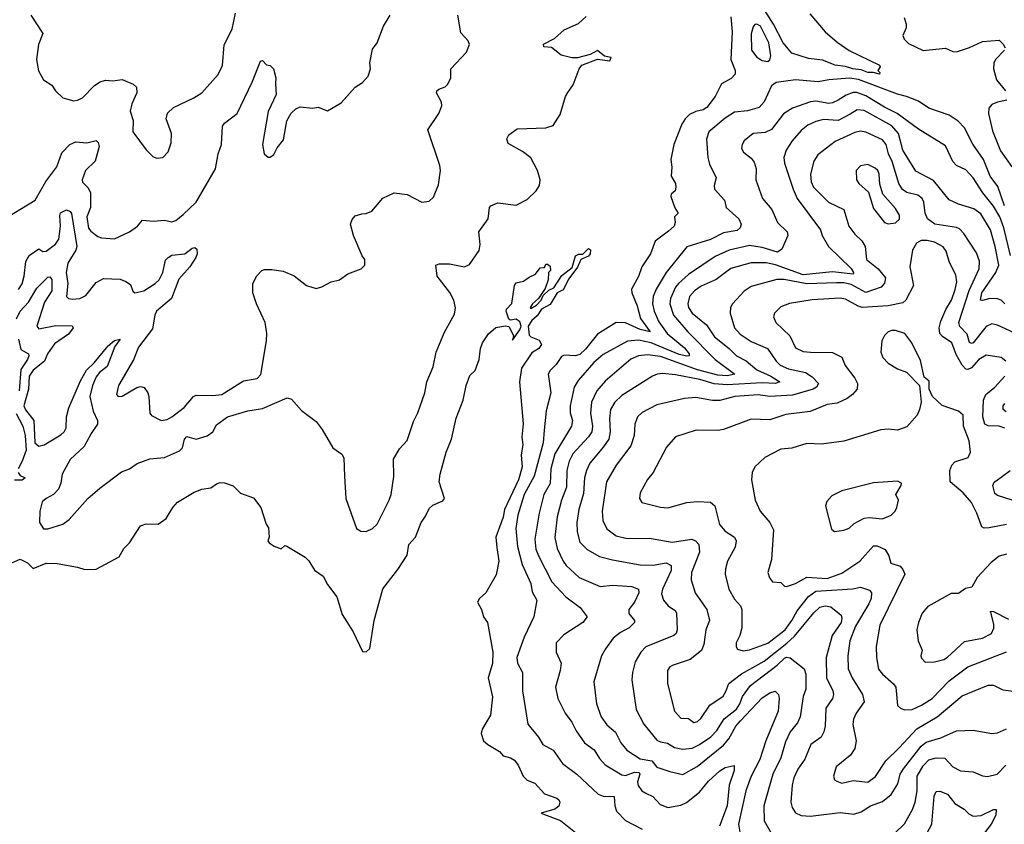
# Model space of a CAD drawing. Extents: x 1493970 to 1595317, y 729910 to 844791.
# Tile 72 of 256: x 1560462 to 1565783, y 770085 to 774430. Entities that reach past the tile are written whole.
import ezdxf

# ---------------------------------------------------------------- set-up
doc = ezdxf.new("R2010")
doc.units = 0

msp = doc.modelspace()

# ---------------------------------------------------------------- linework, layer by layer
at = {"layer": '0CON10XD'}
for points in [[(1560355, 773340), (1560545, 773456), (1560603.5, 773556.5), (1560662.1, 773635), (1560690, 773710), (1560733.4, 773756.6), (1560765, 773769.6), (1560825, 773764.6), (1560875, 773776.7), (1560886.2, 773766.2), (1560891.8, 773745), (1560870, 773665), (1560817.1, 773615), (1560799.1, 773565), (1560802, 773552), (1560831.8, 773521.8), (1560844.7, 773494.7), (1560844, 773416), (1560824.8, 773364.8), (1560834.1, 773304.1), (1560846.9, 773286.9), (1560885, 773259.4), (1560905, 773251.9), (1560975, 773246.7), (1561056, 773284), (1561098, 773315), (1561125, 773346.7), (1561185, 773342.5), (1561245, 773348), (1561285, 773338.8), (1561305, 773346.2), (1561345, 773376.9), (1561415.4, 773445), (1561520, 773625), (1561533.8, 773705), (1561552.5, 773755), (1561557.9, 773855), (1561569.4, 773870.6), (1561636.8, 773923.2), (1561718.5, 774091.5), (1561763.4, 774206.6), (1561775, 774210), (1561795, 774186.2), (1561815, 774182), (1561832.9, 774165), (1561845.4, 774115.4), (1561844.5, 774085.5), (1561848.9, 774025), (1561805, 773933.3), (1561774, 773755), (1561782.5, 773705), (1561805, 773687.5), (1561815, 773687.5), (1561835, 773702.5), (1561852.7, 773737.3), (1561888.3, 773781.7), (1561906.1, 773883.9), (1561928.8, 773925), (1561955, 773948.8), (1561978.3, 773958.3), (1562045, 773952.5), (1562075, 773956.7), (1562125, 773936.7), (1562199.3, 773980.7), (1562275, 774066), (1562315, 774091.2), (1562345.7, 774124.3), (1562358, 774165), (1562354.1, 774195.9), (1562369.2, 774270.8), (1562393.3, 774305), (1562427.8, 774395), (1562463.8, 774455)], [(1560444.4, 772815), (1560464.9, 772855.1), (1560509, 772905), (1560555, 772980.6), (1560615, 773038.6), (1560625, 773042), (1560635, 773027.5), (1560635.7, 772965), (1560595.6, 772905), (1560554.7, 772774.7), (1560565, 772760.9), (1560658.3, 772778.3), (1560745, 772776.7), (1560751.4, 772765), (1560725, 772732.1), (1560650.6, 772679.4), (1560612.2, 772625), (1560595.5, 772585), (1560535, 772537.5), (1560513, 772505), (1560510, 772435), (1560485.2, 772345), (1560492.7, 772322.7), (1560537.9, 772265), (1560544.7, 772145), (1560565, 772126), (1560595, 772134.4), (1560685, 772188.2), (1560703.1, 772205), (1560712.4, 772225), (1560715.2, 772285), (1560726.8, 772333.2), (1560789.9, 772480.1), (1560822.8, 772537.2), (1560865, 772576.2), (1560941.1, 772668.9), (1560975, 772698.1), (1561005.7, 772705), (1560975.9, 772665), (1560935, 772556.7), (1560893.4, 772525), (1560875, 772501.1), (1560855.9, 772455), (1560841.1, 772395), (1560860, 772315), (1560882.9, 772265), (1560882.5, 772245), (1560847.7, 772195), (1560811.1, 772125), (1560734.3, 772055), (1560690.8, 771975), (1560685, 771926.2), (1560671.5, 771895), (1560645, 771866.2), (1560605.6, 771845), (1560584.1, 771825.9), (1560570.9, 771775), (1560569.4, 771715), (1560590.8, 771680.8), (1560615, 771681.2), (1560694.7, 771705.3), (1560729.9, 771730.1), (1560829.6, 771845), (1560895, 771900.5), (1561012.4, 771987.6), (1561055, 772004.3), (1561097.6, 772032.4), (1561165, 772057.5), (1561245, 772065.5), (1561325, 772100.7), (1561342.4, 772117.6), (1561352.4, 772165), (1561365, 772179.6), (1561415, 772164.4), (1561475, 772182.7), (1561505, 772204.4), (1561525, 772242.5), (1561584.2, 772285), (1561695, 772316.7), (1561775, 772329.6), (1561907.7, 772387.7), (1561930, 772380), (1561985, 772320), (1562065, 772260), (1562097, 772217), (1562155, 772117.5), (1562203, 772083), (1562213, 772063), (1562217.8, 771965), (1562224.4, 771845), (1562281.5, 771681.5), (1562305, 771668.1), (1562335, 771666.7), (1562368.6, 771681.4), (1562394.6, 771705.4), (1562459.5, 771835), (1562469.1, 771865), (1562483.4, 771963.4), (1562482.7, 772057.3), (1562515, 772112.5), (1562555, 772156.7), (1562589.8, 772260.2), (1562613.8, 772306.2), (1562650.9, 772415), (1562662.5, 772475), (1562695.5, 772555), (1562712.7, 772635), (1562758.3, 772741.7), (1562810.9, 772839.1), (1562816.4, 772873.6), (1562808.8, 772915), (1562786.7, 772956.7), (1562718.8, 773045), (1562710, 773105), (1562728.3, 773111.7), (1562785, 773110.8), (1562865, 773096), (1562893, 773107), (1562945, 773182.5), (1562950.8, 773215), (1562944, 773285), (1562994, 773355), (1563001.2, 773415), (1563008.8, 773425), (1563045, 773440), (1563145, 773427.5), (1563205, 773458), (1563252.5, 773505), (1563270.8, 773535), (1563274.2, 773565), (1563260.9, 773615), (1563225, 773682.9), (1563178.8, 773718.8), (1563101.4, 773761.4), (1563094.2, 773785.8), (1563105, 773807.5), (1563149.5, 773840.5), (1563305, 773845.8), (1563345, 773858.8), (1563383, 773917), (1563412, 774015), (1563424.3, 774035.7), (1563452.7, 774077.3), (1563486, 774165), (1563500, 774185), (1563585, 774216.7), (1563651.7, 774208.3), (1563657.5, 774225), (1563623, 774233), (1563585, 774263.3), (1563545, 774241.2), (1563475.9, 774224.1), (1563445, 774224.4), (1563388.6, 774238.6), (1563335, 774280), (1563295, 774282.5), (1563293, 774297), (1563352.3, 774327.7), (1563405, 774374.2), (1563481.1, 774408.9), (1563523.9, 774446.1)], [(1560522, 774455), (1560588, 774355), (1560564.3, 774295), (1560552.2, 774215), (1560564, 774154), (1560590, 774105), (1560635.7, 774075.7), (1560656.2, 774045), (1560695, 774008), (1560755, 773992), (1560775, 773994.3), (1560802.1, 774007.9), (1560866.2, 774073.8), (1560896.2, 774093.8), (1560925, 774102.5), (1560965, 774100), (1561015, 774106.5), (1561075, 774081.4), (1561092.9, 774065), (1561094.5, 774035), (1561068.1, 773975), (1561058.9, 773935), (1561074.6, 773884.6), (1561074.4, 773824.4), (1561145, 773726.7), (1561180.9, 773690.9), (1561201.2, 773681.2), (1561235, 773685.8), (1561265, 773716.7), (1561280, 773765), (1561282.9, 773815), (1561253.6, 773893.6), (1561261.1, 773925), (1561293.6, 773956.4), (1561403, 774007), (1561446, 774035), (1561535, 774133.3), (1561557.7, 774182.3), (1561566.4, 774293.6), (1561610.9, 774379.1), (1561627.5, 774465)], [(1562310.5, 773380.5), (1562335, 773382.5), (1562365, 773396), (1562424.6, 773465.4), (1562485, 773494.4), (1562555, 773485.6), (1562635, 773444.3), (1562675, 773450), (1562698.9, 773471.1), (1562725, 773537.5), (1562735.7, 773615), (1562731.7, 773641.7), (1562666.7, 773835), (1562727, 773923), (1562744, 773965), (1562741.4, 773985), (1562714.2, 774035), (1562716, 774045), (1562726.7, 774055), (1562762.1, 774067.9), (1562775, 774081.2), (1562791.2, 774115), (1562792.5, 774165), (1562875.8, 774254.2), (1562892.5, 774295), (1562885.8, 774315), (1562845, 774358.8), (1562829.6, 774455)], [(1564305.2, 774445), (1564311.7, 774365), (1564304.6, 774215.4), (1564327.5, 774155), (1564327.5, 774135), (1564307.1, 774112.9), (1564255, 774082.7), (1564221, 774015), (1564174.5, 773955.5), (1564155, 773942.3), (1564115, 773933.3), (1564082.3, 773917.7), (1564058.8, 773895), (1564040.3, 773865), (1563996.2, 773755), (1563981.1, 773675), (1563986.7, 773633.3), (1563982.5, 773585), (1564005.5, 773545), (1564006.9, 773525), (1564003.8, 773505), (1563982.1, 773487.9), (1563981.1, 773475), (1564003.1, 773413.1), (1564020, 773385), (1564000, 773365), (1564003.8, 773335), (1563998, 773315), (1563968.3, 773288.3), (1563896, 773234), (1563870, 773165), (1563824.1, 773095), (1563805, 773042.9), (1563768.2, 772975), (1563769.7, 772955), (1563797.8, 772885), (1563815.9, 772815.9), (1563868.6, 772745), (1563815, 772756.2), (1563735, 772793.4), (1563685, 772795.3), (1563585, 772730.8), (1563519.4, 772650.6), (1563488.4, 772621.6), (1563465, 772615.2), (1563405, 772618.1), (1563389.2, 772610.8), (1563361.7, 772568.3), (1563328.1, 772535), (1563318.5, 772515), (1563332.7, 772415), (1563307.2, 772317.2), (1563296.1, 772213.9), (1563290, 772145), (1563242.7, 771965), (1563188.8, 771865), (1563154.2, 771755), (1563142.7, 771682.7), (1563152.7, 771585), (1563177, 771487), (1563224.6, 771385), (1563230.7, 771340.7), (1563256.7, 771295), (1563241.1, 771205), (1563188.8, 771095), (1563148.2, 770985), (1563152.5, 770955), (1563178.8, 770905), (1563178.5, 770805), (1563207.1, 770625), (1563265.7, 770555), (1563289.4, 770515), (1563344.5, 770485), (1563395, 770413.5), (1563472.9, 770355), (1563588, 770248), (1563615, 770235.9), (1563675, 770235.6), (1563677.5, 770185), (1563686.5, 770156.5), (1563735.6, 770105), (1563825, 770058.2)], [(1564731.1, 774461.1), (1564814.6, 774364.6), (1564878.7, 774308.7), (1564945, 774264), (1565107.5, 774185), (1565112.5, 774175), (1565100, 774155), (1565110, 774145), (1565107.5, 774135), (1565074.5, 774144.5), (1565045, 774144.8), (1565009.7, 774159.7), (1564964.2, 774165), (1564925, 774177.4), (1564868, 774185), (1564800.3, 774210.3), (1564725, 774220.2), (1564635, 774249.2), (1564588.1, 774305), (1564535, 774404.7), (1564488.6, 774478.6)], [(1565242.1, 774442.1), (1565253.1, 774405), (1565252.5, 774385), (1565234.4, 774345), (1565240.8, 774325), (1565265, 774301.4), (1565345, 774262.5), (1565465, 774275.8), (1565505, 774258), (1565525, 774256), (1565595, 774279.5), (1565665, 774312.5), (1565755, 774318.6), (1565777.2, 774297.2), (1565786.9, 774276.9)], [(1564505, 774204.2), (1564515, 774213.3), (1564520.4, 774235), (1564510.5, 774305), (1564465, 774394.4), (1564445, 774405.5), (1564435, 774403.1), (1564425, 774391.2), (1564415, 774352.5), (1564416, 774265), (1564445, 774227.3), (1564475, 774210), (1564505, 774204.2)], [(1565783.1, 774265), (1565735.5, 774215), (1565726.2, 774195), (1565724.4, 774165), (1565740.6, 774105), (1565788.1, 774045)], [(1565783.8, 773425), (1565748.4, 773528.4), (1565706.6, 773585), (1565670.2, 773675), (1565612.3, 773757.7), (1565567.7, 773845), (1565532.5, 773882.5), (1565485, 773913.4), (1565375, 773951.7), (1565318.9, 773988.9), (1565254.7, 774014.7), (1565205, 774027.9), (1564995, 774106.6), (1564946.5, 774113.5), (1564834.7, 774105.3), (1564775.9, 774094.1), (1564655, 774104.6), (1564548.9, 774091.1), (1564525, 774072.5), (1564485, 773985.7), (1564457.1, 773955), (1564395, 773938.2), (1564325, 773931.1), (1564275, 773898.5), (1564186, 773824), (1564172.7, 773785), (1564181.2, 773685), (1564189.5, 773649.5), (1564225.6, 773575), (1564215.6, 773535), (1564216.7, 773515), (1564271.1, 773455), (1564279.2, 773415), (1564348.9, 773355), (1564360.8, 773325), (1564356, 773305), (1564338.3, 773291.7), (1564265, 773278.3), (1564195, 773243.5), (1564067.3, 773202.7), (1563955.5, 773064.5), (1563900.5, 772975), (1563885.8, 772935), (1563881.6, 772895), (1563891.1, 772855), (1563915, 772798.2), (1563960.5, 772735), (1564055, 772657.8), (1564078.8, 772625), (1564079.4, 772615), (1564067.4, 772612.6), (1564025, 772621.4), (1563875, 772684.6), (1563805, 772698.5), (1563746, 772694), (1563615, 772622.5), (1563565, 772578.8), (1563479.5, 772480.5), (1563458.4, 772445), (1563435.9, 772345), (1563435.9, 772305.9), (1563448.5, 772265), (1563444.6, 772235), (1563354.5, 772085.5), (1563332.3, 772005), (1563329, 771925), (1563294.2, 771865), (1563268.9, 771765), (1563246.6, 771625), (1563250.8, 771570.8), (1563264.7, 771535), (1563337.9, 771395), (1563413.2, 771313.2), (1563490, 771255), (1563528, 771205), (1563505.7, 771175), (1563402.5, 771107.5), (1563361.4, 771065), (1563361.9, 771015), (1563387.5, 770955), (1563383.3, 770915), (1563357.5, 770825), (1563370.5, 770765), (1563409.5, 770685), (1563446.4, 770636.4), (1563469.5, 770589.5), (1563513.3, 770525), (1563566.2, 770486.2), (1563595, 770439.4), (1563625, 770405.6), (1563715, 770351.2), (1563735, 770348.3), (1563783.7, 770366.3), (1563810, 770365), (1563813, 770355), (1563800, 770315), (1563804.4, 770294.4), (1563824.7, 770264.7), (1563845, 770252.3), (1563882.9, 770235), (1563922.6, 770192.6), (1563964.7, 770174.7), (1564035, 770187.3), (1564065, 770202.7), (1564135, 770258.5), (1564185, 770317.9), (1564245, 770374.4), (1564275, 770392.2), (1564323, 770403), (1564322.1, 770375), (1564295.3, 770295.3), (1564285.7, 770185), (1564243.3, 770075)], [(1565816.5, 773156.5), (1565779.7, 773305), (1565758.1, 773365), (1565725, 773423.6), (1565665.7, 773495), (1565615, 773576.5), (1565575, 773618.1), (1565525, 773642.2), (1565503.6, 773663.6), (1565465, 773748.1), (1565318.7, 773838.7), (1565203.8, 773923.8), (1565135, 773957.4), (1565035, 774018.7), (1564985, 774036), (1564965, 774037.1), (1564927.8, 774022.2), (1564884.8, 773995.2), (1564855, 773980), (1564835, 773976.9), (1564765, 773989.3), (1564735, 773986.3), (1564637.2, 773952.8), (1564589.1, 773920.9), (1564523.8, 773836.2), (1564490.1, 773819.9), (1564425, 773814.7), (1564377.5, 773775), (1564365.5, 773755), (1564363.3, 773735), (1564373.3, 773715), (1564415, 773682.5), (1564431.2, 773661.2), (1564440.9, 773625), (1564440, 773565), (1564475.6, 773465), (1564527.1, 773405), (1564557.1, 773335), (1564608.5, 773285), (1564612.5, 773265), (1564579.9, 773190.1), (1564556.4, 773173.6), (1564475, 773199.4), (1564405, 773210), (1564295, 773185.7), (1564220.9, 773150.9), (1564076.2, 773053.8), (1564021.4, 773005), (1564005, 772984.5), (1563978.9, 772925), (1563976.1, 772895), (1563995.3, 772835), (1564072.2, 772745), (1564220, 772595), (1564326.7, 772515), (1564285, 772506.5), (1564235, 772510.9), (1564125, 772539.5), (1563925, 772610.2), (1563855, 772620.6), (1563805, 772614.7), (1563765, 772596.5), (1563625, 772477.5), (1563580.3, 772425), (1563552.5, 772365), (1563545.8, 772305), (1563557.3, 772235), (1563553.6, 772205), (1563535, 772176.9), (1563450.9, 772085), (1563430.5, 772045), (1563418.8, 771995), (1563417.3, 771905), (1563390.2, 771835), (1563367.3, 771745), (1563354.2, 771634.2), (1563366.6, 771575), (1563399.6, 771505), (1563415, 771482.9), (1563485, 771417.7), (1563599.6, 771369.6), (1563665, 771375.9), (1563769.1, 771369.1), (1563805.4, 771355.4), (1563807.3, 771335), (1563783.6, 771285), (1563753.3, 771245), (1563753.3, 771223.3), (1563783.5, 771185), (1563785, 771173.8), (1563754.7, 771145.3), (1563709.1, 771120.9), (1563669.8, 771090.2), (1563627.3, 771032.7), (1563606.3, 770993.7), (1563564.4, 770855), (1563578.9, 770735), (1563604.4, 770665), (1563635, 770622.2), (1563681.7, 770581.7), (1563710, 770525), (1563743.6, 770485), (1563815, 770439.2), (1563877.7, 770427.7), (1563905, 770393.1), (1563975, 770369.2), (1564045.4, 770354.6), (1564123.4, 770396.6), (1564265, 770511.6), (1564293.4, 770546.6), (1564332.2, 770615), (1564357.2, 770642.8), (1564475, 770768.5), (1564515, 770795.6), (1564545, 770803.1), (1564562.2, 770785), (1564565.5, 770765), (1564560.5, 770695), (1564493.3, 770535), (1564461.3, 770435), (1564414.5, 770344.5), (1564385, 770265.8), (1564347.1, 770085), (1564355, 770031.4)], [(1565796.7, 773995), (1565745, 773984.6), (1565715, 773971.5), (1565698.8, 773951.2), (1565696.7, 773923.3), (1565718.7, 773828.7), (1565762.2, 773722.2), (1565822.9, 773635)], [(1565786.2, 772895), (1565765.9, 772915.9), (1565745, 772922.7), (1565705, 772923.8), (1565665, 772912.5), (1565654.5, 772915), (1565661.6, 772955), (1565737, 773065), (1565753, 773105), (1565734, 773205), (1565707.7, 773295), (1565655, 773380.9), (1565618.5, 773408.5), (1565535, 773432.9), (1565485, 773456.5), (1565400.5, 773560.5), (1565305, 773611.4), (1565234.7, 773725), (1565211.3, 773815), (1565175, 773857.1), (1565025, 773940), (1564987.7, 773942.3), (1564949.6, 773920.4), (1564885, 773885.2), (1564805, 773890), (1564765, 773880), (1564720.3, 773859.7), (1564685, 773830.9), (1564636.9, 773775), (1564603.8, 773725), (1564591.5, 773685), (1564595.4, 773655), (1564640.8, 773515), (1564664, 773465), (1564788.5, 773295), (1564798.1, 773265), (1564831.9, 773205), (1564955, 773085.3), (1564968.4, 773065), (1564966, 773055), (1564855, 773068.2), (1564695, 773052.3), (1564546.5, 773106.5), (1564495, 773116.2), (1564415, 773116.2), (1564305, 773086.3), (1564225, 773026.1), (1564145, 772991.4), (1564107.7, 772965), (1564082.1, 772935), (1564072.1, 772895), (1564076.4, 772875), (1564095, 772845.3), (1564172.8, 772782.8), (1564216.5, 772716.5), (1564296.2, 772655), (1564335, 772615.4), (1564387.2, 772587.2), (1564445, 772539.2), (1564520.4, 772505), (1564569.2, 772475), (1564545, 772464.8), (1564475, 772468.8), (1564285, 772458.2), (1564215, 772463.8), (1564137.2, 772487.2), (1564005, 772511.7), (1563935, 772518.4), (1563906.7, 772515), (1563880.8, 772505), (1563715, 772401.2), (1563677.5, 772365), (1563655.3, 772325), (1563649.2, 772275), (1563653.3, 772205), (1563645.2, 772164.8), (1563617.5, 772122.5), (1563543.4, 772035), (1563524.1, 771995), (1563514.7, 771955), (1563508.6, 771871.4), (1563484.1, 771785), (1563472.9, 771715), (1563474.2, 771664.2), (1563489.2, 771609.2), (1563528.5, 771568.5), (1563595, 771531.3), (1563665, 771512.7), (1563815.8, 771485.8), (1563885, 771484.8), (1563955, 771497.5), (1563982.8, 771482.8), (1563982.6, 771455), (1563934.7, 771355), (1563930, 771330), (1563941.4, 771295), (1563965.6, 771265), (1564005, 771237.5), (1564011.8, 771225), (1564015.3, 771135), (1564009.6, 771115), (1563996.2, 771103.8), (1563845, 771043.8), (1563818.8, 771015), (1563787.9, 770962.1), (1563772.7, 770905), (1563770.4, 770865), (1563792.5, 770705), (1563835.3, 770625.3), (1563905, 770540), (1563925, 770530), (1563963.4, 770523.4), (1563999.7, 770499.7), (1564045, 770491.2), (1564095, 770496.7), (1564136.4, 770515), (1564197.5, 770557.5), (1564228.8, 770591.2), (1564268.6, 770655), (1564335, 770706.8), (1564352.9, 770735), (1564367, 770775), (1564411.2, 770835), (1564555.8, 770944.2), (1564595, 770982.4), (1564605, 770987.5), (1564625, 770984.1), (1564701.6, 770925), (1564710.8, 770895), (1564710.7, 770815), (1564695.4, 770775), (1564680, 770665), (1564665, 770633.5), (1564626.2, 770583.8), (1564600.3, 770529.7), (1564575.7, 770444.3), (1564531.8, 770355), (1564482.9, 770185), (1564485, 770103.8), (1564528.5, 770028.5)], [(1565835, 772738.4), (1565745, 772780.8), (1565715, 772787.9), (1565685, 772773.8), (1565615, 772685.3), (1565605, 772680.8), (1565595, 772687.1), (1565581.7, 772731.7), (1565542.1, 772772.1), (1565537.5, 772795), (1565592.2, 772967.8), (1565646.8, 773085), (1565647.8, 773125), (1565631.4, 773171.4), (1565563.6, 773275), (1565540.7, 773300.7), (1565525, 773307.7), (1565407.5, 773325), (1565367.7, 773355), (1565354.4, 773384.4), (1565346.9, 773445), (1565338.5, 773465), (1565315, 773481.6), (1565255, 773495.8), (1565233, 773513), (1565212.5, 773545), (1565176.1, 773663.9), (1565156, 773705), (1565143.5, 773755), (1565125, 773781.8), (1565035, 773822.7), (1565005, 773828), (1564975, 773820.3), (1564868.3, 773771.7), (1564775, 773699.4), (1564753.4, 773666.6), (1564734.5, 773595), (1564739.2, 773555), (1564751.5, 773525), (1564832.1, 773445), (1564915, 773404.4), (1564942.3, 773315), (1564975, 773271.2), (1565011.8, 773235), (1565030.5, 773205), (1565038.2, 773135), (1565101.8, 773085), (1565140, 773035), (1565135, 773006.9), (1565116.4, 772985), (1565035, 772956.5), (1564955, 772999.1), (1564915, 773008), (1564875, 773008.3), (1564715, 773004.2), (1564593.6, 773026.4), (1564554.1, 773025.9), (1564415, 772988.1), (1564376.4, 772963.6), (1564313.1, 772895), (1564302.2, 772875), (1564300.9, 772845), (1564324.6, 772765), (1564355, 772731.3), (1564415, 772691.9), (1564503.5, 772653.5), (1564549.2, 772585), (1564571.1, 772565), (1564615.7, 772545), (1564707.5, 772525), (1564745, 772501.9), (1564777.8, 772465), (1564766.9, 772445), (1564749.2, 772435), (1564637.7, 772402.3), (1564515, 772395.8), (1564453.2, 772403.2), (1564326.7, 772395), (1564245, 772372.7), (1564205, 772372.9), (1564115, 772389.2), (1564055, 772383.9), (1563905, 772349.6), (1563825, 772309.2), (1563800.4, 772285), (1563786.2, 772245), (1563781.8, 772185), (1563765, 772129.2), (1563684.6, 772025), (1563633.2, 771935), (1563609.2, 771775), (1563612.7, 771725), (1563635, 771680), (1563685, 771642.1), (1563745, 771628.7), (1563865, 771630.4), (1563988.5, 771608.5)], [(1565155, 773326.7), (1565195, 773333.1), (1565216.9, 773353.1), (1565216.9, 773375), (1565195, 773409.4), (1565126.9, 773486.9), (1565110.8, 773540.8), (1565107.1, 773595), (1565098.5, 773615), (1565085, 773628.5), (1565045, 773647.5), (1565005, 773640.8), (1564981.9, 773615), (1564984.5, 773564.5), (1564996, 773545), (1565048.5, 773498.5), (1565075, 773410.8), (1565135, 773334.4), (1565155, 773326.7)], [(1560455, 772971.9), (1560475, 773002.9), (1560487, 773045), (1560495.8, 773124.2), (1560514.2, 773155.8), (1560565, 773192), (1560587.5, 773177.5), (1560605, 773179.1), (1560655, 773218.1), (1560672.9, 773245), (1560682.3, 773315), (1560678.5, 773371.5), (1560683.1, 773386.9), (1560715, 773402.5), (1560735, 773394.2), (1560742.5, 773382.5), (1560771.7, 773205), (1560765.6, 773185), (1560723, 773115), (1560712.6, 773065), (1560721.6, 773005), (1560715.5, 772935.5), (1560725, 772924.4), (1560745, 772920), (1560786.7, 772925), (1560819.5, 772940.5), (1560875, 773010.5), (1560915, 773031.5), (1561005, 773028.1), (1561036.2, 773016.2), (1561060.3, 773000.3), (1561073.1, 772963.1), (1561084.2, 772954.2), (1561132.5, 772965), (1561195, 773004.7), (1561215.4, 773025), (1561235.6, 773064.4), (1561249.7, 773130.3), (1561263.6, 773146.4), (1561285, 773157.8), (1561355, 773166.2), (1561393.9, 773196.1), (1561409.2, 773199.2), (1561420, 773190), (1561421.9, 773165), (1561414.5, 773145), (1561381.3, 773095), (1561321.5, 773028.5), (1561282.2, 772925), (1561202.1, 772855), (1561192.9, 772835), (1561180.3, 772759.7), (1561105, 772660.6), (1561076.4, 772593.6), (1560995.4, 772455), (1560984.4, 772405), (1560994.5, 772394.5), (1561015, 772396.7), (1561095, 772444.4), (1561115, 772449.4), (1561134.4, 772444.4), (1561154.3, 772415), (1561160, 772395), (1561164.5, 772304.5), (1561175, 772292), (1561225.9, 772265.9), (1561259.3, 772270.7), (1561285, 772285.6), (1561351.4, 772335), (1561402, 772395), (1561415, 772402.5), (1561505, 772400.5), (1561555, 772406.5), (1561671.2, 772478.8), (1561745, 772492.5), (1561765, 772513.3), (1561795.4, 772695), (1561797.1, 772735), (1561789.1, 772795), (1561741.1, 772895), (1561721.4, 772955), (1561722.5, 773005), (1561742.7, 773047.3), (1561770, 773075), (1561785, 773080), (1561825, 773080.8), (1561885, 773072), (1561945, 773046.2), (1562012.5, 772995), (1562065, 772978.8), (1562095, 772986.7), (1562145, 773013.3), (1562190, 773025), (1562235, 773056.7), (1562307.5, 773085), (1562327.5, 773105), (1562326.7, 773135), (1562312.5, 773155), (1562265.7, 773265), (1562250, 773325), (1562258.8, 773351.2), (1562275, 773370), (1562310.5, 773380.5)], [(1565790.6, 772585), (1565766.2, 772606.2), (1565685, 772618.2), (1565645, 772595.3), (1565605, 772549.6), (1565585, 772541.1), (1565575, 772543.1), (1565555, 772564.3), (1565522.5, 772622.5), (1565499.6, 772685), (1565448.2, 772718.2), (1565435, 772734.4), (1565431.1, 772765), (1565439.1, 772800.9), (1565467.2, 772865), (1565497.3, 772915), (1565517.5, 772972.5), (1565525.3, 773015), (1565520.6, 773050.6), (1565483.8, 773123.8), (1565469.1, 773179.1), (1565452.7, 773202.7), (1565405, 773227.5), (1565365, 773237.1), (1565333.4, 773236.6), (1565307.4, 773222.6), (1565285.6, 773185), (1565272.2, 773095), (1565292.2, 772995), (1565251.1, 772915), (1565235, 772901.5), (1565155, 772884.8), (1565015, 772875.3), (1564992.1, 772882.1), (1564925, 772920), (1564895, 772925.3), (1564745, 772917.3), (1564622.7, 772897.3), (1564575, 772880), (1564540, 772845), (1564535.7, 772825), (1564548.6, 772795), (1564622.9, 772722.9), (1564655, 772657.8), (1564695, 772637.3), (1564735, 772633.5), (1564855, 772632.1), (1564905, 772608), (1564922.6, 772562.6), (1564975, 772494.2), (1564988.5, 772465), (1564987.8, 772435), (1564961.4, 772405), (1564934.2, 772385), (1564880.2, 772359.8), (1564825, 772351.8), (1564734.3, 772314.3), (1564601.7, 772298.3), (1564515, 772268.2), (1564415, 772271.8), (1564265, 772216.2), (1564235, 772211.2), (1564116.8, 772213.2), (1564005, 772178), (1563957.9, 772122.1), (1563885.7, 771985), (1563855, 771946.2), (1563814.1, 771874.1), (1563812, 771845), (1563823.3, 771823.3), (1563925, 771797.1), (1563965, 771794.2), (1564066.9, 771823.1), (1564125, 771828.5), (1564195, 771823.5), (1564218.9, 771805), (1564243, 771703), (1564275, 771668.5), (1564324.4, 771635), (1564334.5, 771615), (1564328.4, 771581.6), (1564287.1, 771505), (1564275.6, 771465), (1564274.5, 771435.5), (1564293.3, 771355), (1564325, 771300), (1564356.5, 771265), (1564364.5, 771245), (1564364.5, 771145.5), (1564354.3, 771105), (1564334.5, 771065), (1564332.8, 771042.8), (1564340.2, 771030.2), (1564372.1, 771022.1), (1564406.4, 771026.4), (1564505, 771062.4), (1564597.6, 771135), (1564634.8, 771185), (1564662.7, 771237.3), (1564724.9, 771315.1), (1564765, 771344.4), (1564962.9, 771357.1), (1565005.6, 771365.6), (1565055, 771349.4), (1565065.4, 771335.4), (1565062.4, 771305), (1565051.1, 771275), (1564979.2, 771155), (1564948.4, 771075), (1564936.6, 770995), (1564939.6, 770925), (1564959.6, 770875), (1565016.4, 770785), (1565024.6, 770745.4), (1564981.5, 770685), (1564967, 770653), (1564964.6, 770624.6), (1564981.2, 770535), (1564975.4, 770495), (1564951.9, 770458.1), (1564874.4, 770395), (1564859.2, 770345), (1564865.7, 770325.7), (1564877.6, 770317.6), (1564905, 770307.5)], [(1560365, 771474.2), (1560464.2, 771515.8), (1560505, 771496), (1560535, 771466.2), (1560605, 771494.2), (1560665, 771494), (1560775, 771473.3), (1560815, 771460), (1560875, 771462.9), (1561000, 771530), (1561025, 771573.8), (1561055.8, 771604.2), (1561115, 771696), (1561145, 771707.5), (1561210, 771705), (1561254, 771736), (1561290, 771795), (1561315, 771823.8), (1561405, 771878), (1561445.9, 771894.1), (1561495, 771901.2), (1561525, 771923.3), (1561545, 771930), (1561568.3, 771928.3), (1561615, 771912.5), (1561655, 771873.3), (1561725, 771847.5), (1561765.8, 771795.8), (1561794.2, 771705), (1561806, 771685), (1561810, 771635), (1561803.3, 771615), (1561810, 771605), (1561836.7, 771586.7), (1561875, 771572.5), (1561895, 771590), (1561905, 771587.5), (1562005, 771528), (1562025, 771506.7), (1562055, 771456.7), (1562102, 771425), (1562125, 771380), (1562175, 771313.3), (1562205, 771217.5), (1562264.2, 771124.2), (1562315, 771018.8), (1562335, 771016), (1562354.2, 771035), (1562376.7, 771185), (1562423.6, 771356.4), (1562505, 771461.2), (1562555, 771537.5), (1562565.2, 771595), (1562600.7, 771635), (1562631, 771715), (1562653.3, 771745), (1562675, 771790), (1562695, 771808.9), (1562748.4, 771831.6), (1562758.1, 771845), (1562728.6, 771935), (1562734.5, 771975.5), (1562766, 772095), (1562796, 772165), (1562821.2, 772278.8), (1562858.8, 772375), (1562873.8, 772455), (1562895, 772507.5), (1562923.9, 772536.1), (1562944.2, 772595), (1562952, 772655), (1562963.8, 772685), (1562995, 772733.3), (1563035, 772766.7), (1563087, 772777), (1563105, 772772.5), (1563130, 772725), (1563125, 772700), (1563165.5, 772755), (1563171.1, 772775), (1563165, 772798.6), (1563145, 772812.2), (1563115, 772806.7), (1563105, 772812.5), (1563091.4, 772855), (1563093.4, 772866.6), (1563122.3, 772897.7), (1563136.2, 772995), (1563145, 773008.8), (1563185, 773017.5), (1563215, 773040), (1563250, 773055), (1563275, 773090), (1563298.3, 773091.7), (1563305, 773110), (1563315, 773110), (1563328.3, 773098.3), (1563330, 773075), (1563320, 773065), (1563317.5, 773025), (1563301.7, 772978.3), (1563266.4, 772923.6), (1563232.5, 772895), (1563220, 772875), (1563225, 772870), (1563255, 772888.8), (1563280, 772915), (1563290, 772940), (1563320.5, 772969.5), (1563348, 772982), (1563392.5, 773047.5), (1563448, 773092), (1563465, 773154.2), (1563484.1, 773164.1), (1563505.9, 773164.1), (1563535, 773194), (1563547, 773187), (1563544.2, 773165), (1563535, 773152.9), (1563494.6, 773135.4), (1563476.2, 773093.8), (1563429.1, 773030.9), (1563399.4, 772970.6), (1563366, 772955), (1563327.9, 772892.1), (1563282.6, 772867.4), (1563259.2, 772830.8), (1563228.9, 772805), (1563210.6, 772775), (1563215, 772726.7), (1563225, 772716.7), (1563269.3, 772699.3), (1563282.5, 772675), (1563266.7, 772655), (1563229.1, 772630.9), (1563172.9, 772547.1), (1563162.7, 772475), (1563183.2, 772246.8), (1563174.6, 772175), (1563180.4, 772135), (1563172.7, 772077.3), (1563176.7, 772015), (1563157.3, 771945), (1563081.4, 771785), (1563075, 771743.5), (1563035.3, 771635), (1563039.9, 771579.9), (1563051.2, 771505), (1563037.2, 771432.8), (1562980.8, 771335), (1562946, 771305), (1562936, 771285), (1562958, 771245), (1562968.8, 771205), (1562990, 771175), (1563019.4, 771015), (1563016.4, 770953.6), (1562994.3, 770875), (1563017, 770773), (1563006.4, 770675), (1562961.7, 770598.3), (1562955.8, 770575), (1562968.8, 770535), (1562991.2, 770515), (1563055, 770477.5), (1563075, 770454), (1563115, 770444.2), (1563135, 770432), (1563155.8, 770405), (1563183.3, 770345), (1563205, 770322.5), (1563245, 770306.7), (1563298.6, 770248.6), (1563365, 770226.2), (1563375, 770216.7), (1563380, 770205), (1563375, 770182.5), (1563353.9, 770166.1), (1563280, 770145), (1563298.3, 770138.3), (1563385, 770105.6), (1563465, 770041.2)], [(1565795, 771702.9), (1565700, 771685), (1565673.1, 771683.1), (1565660.9, 771690.9), (1565633.6, 771765), (1565605, 771821.9), (1565560, 771875), (1565490, 771935), (1565487.8, 771995), (1565498.5, 772025), (1565515, 772042.2), (1565587.5, 772065), (1565600, 772095), (1565591.9, 772155), (1565561.6, 772235), (1565560, 772295), (1565535, 772316.5), (1565446.2, 772346.2), (1565393.8, 772395), (1565376.2, 772435), (1565377, 772477), (1565350, 772500), (1565329.8, 772589.8), (1565282.7, 772685), (1565244.3, 772735), (1565195, 772751.5), (1565175, 772751.8), (1565155, 772743.3), (1565135.6, 772725), (1565120.6, 772695), (1565115.5, 772635), (1565125.4, 772605.4), (1565154.2, 772575), (1565204.6, 772544.6), (1565253.6, 772526.4), (1565323.9, 772453.9), (1565332.5, 772365), (1565324.5, 772325), (1565310.8, 772295), (1565255, 772232), (1565205, 772213.3), (1565155, 772219.4), (1565115, 772214.4), (1564915, 772152.9), (1564795, 772136.7), (1564715, 772140.9), (1564633.8, 772116.2), (1564575, 772111.2), (1564489.2, 772065), (1564434, 772015), (1564420.8, 771985), (1564415.6, 771945), (1564435.9, 771835.9), (1564462.9, 771775), (1564515.7, 771715), (1564535.8, 771674.2), (1564524.3, 771515), (1564504.3, 771445), (1564512.9, 771415), (1564530, 771395), (1564575, 771390.6), (1564595, 771370), (1564605, 771369.2), (1564655, 771385.4), (1564715, 771419.7), (1564825, 771412.9), (1564905, 771440.6), (1565001.8, 771505), (1565075, 771587.8), (1565095, 771588.8), (1565138.1, 771568.1), (1565157.8, 771535), (1565168.8, 771495), (1565219.4, 771479.4), (1565235, 771461.2), (1565244.3, 771435), (1565109.6, 771160.4), (1565089.6, 771045), (1565091.2, 770985), (1565103.4, 770923.4), (1565124.4, 770895), (1565183.2, 770843.2), (1565196.7, 770825), (1565205.9, 770725.9), (1565221.7, 770711.7), (1565243.6, 770703.6)], [(1560455, 772704), (1560468.6, 772648.6), (1560509.2, 772625), (1560511.8, 772615), (1560504.7, 772595), (1560468.5, 772541.5), (1560459.6, 772425)], [(1565785, 772223.1), (1565754.3, 772234.3), (1565695, 772236.2), (1565676.8, 772245), (1565666.9, 772285), (1565670.6, 772375), (1565683.4, 772406.6), (1565731.8, 772445), (1565785.6, 772505)], [(1565793, 772313), (1565776.7, 772325), (1565776.4, 772345), (1565785, 772357.3)], [(1560443.4, 772303.4), (1560478.8, 772235), (1560491.8, 772185), (1560496.4, 772105), (1560474.7, 772045.3), (1560453.2, 772005)], [(1565825, 771834.5), (1565745, 771860.4), (1565730.5, 771870.5), (1565720.9, 771915), (1565728.5, 771931.5), (1565745, 771944.5), (1565814, 771995)], [(1560453.3, 771985), (1560465, 771967.5), (1560492.5, 771955), (1560475, 771943.8), (1560435, 771942.9)], [(1564865, 771666.2), (1564915, 771673.1), (1564945, 771684.4), (1564971.2, 771708.8), (1565025, 771737.5), (1565051.7, 771741.7), (1565125, 771734.3), (1565170.8, 771755), (1565192.5, 771775), (1565201.4, 771795), (1565210, 771835), (1565197.1, 771865), (1565225.6, 771915), (1565226.8, 771926.8), (1565205, 771937.5), (1565075, 771928.6), (1564905, 771885.8), (1564851.2, 771858.8), (1564822.7, 771827.3), (1564816, 771805), (1564848, 771678), (1564865, 771666.2)], [(1563988.5, 771608.5), (1564094.6, 771624.6), (1564114.4, 771615), (1564132.1, 771595), (1564136.4, 771555), (1564093.1, 771445), (1564090.5, 771405), (1564111.5, 771335), (1564174.6, 771245), (1564190, 771185), (1564169.1, 771135), (1564159.2, 771055), (1564145.9, 771024.1), (1564085, 770974.4), (1563993.8, 770945), (1563976, 770935), (1563962.9, 770915), (1563962.2, 770845), (1564001.1, 770695), (1564035, 770657.1), (1564075.4, 770655.4), (1564104.5, 770634.5), (1564125, 770640), (1564143.5, 770656.5), (1564191.4, 770728.6), (1564262.9, 770777.1), (1564278.5, 770801.5), (1564293.2, 770845), (1564325, 770868.2), (1564362.9, 770897.1), (1564484.7, 770965), (1564607.5, 771062.5), (1564649.6, 771100.4), (1564752.9, 771227.1), (1564785, 771257.1), (1564815, 771265.3), (1564845, 771259.1), (1564900.5, 771215), (1564905.3, 771195.3), (1564900.8, 771175), (1564853.1, 771105), (1564819.2, 770985), (1564821.2, 770875), (1564856.8, 770805), (1564858.8, 770785), (1564853.6, 770765), (1564817.7, 770712.3), (1564814.6, 770615), (1564807.3, 770585), (1564793.6, 770555), (1564737.5, 770515), (1564703.8, 770436.2), (1564667.6, 770382.4), (1564646, 770335), (1564636.6, 770296.6), (1564629.1, 770205), (1564635.5, 770175), (1564655, 770146.9), (1564685, 770132.9), (1564735, 770128.9), (1564895, 770147.9), (1564970.3, 770139.7), (1565008.3, 770151.7), (1565060, 770185), (1565125, 770208), (1565171.8, 770245), (1565207.2, 770302.8), (1565220, 770355), (1565237.3, 770385), (1565332.6, 770507.4), (1565361.2, 770528.8), (1565438.9, 770551.1), (1565525, 770589.3), (1565615, 770593.1), (1565715, 770575.6), (1565745, 770578.9), (1565795, 770600.4)], [(1565795, 771544.2), (1565755, 771532.5), (1565711.3, 771498.7), (1565635, 771417.5), (1565607.5, 771365), (1565572.1, 771357.9), (1565535, 771331.2), (1565495, 771332), (1565368.7, 771261.3), (1565338.6, 771225), (1565318.6, 771175), (1565310.6, 771135), (1565317.8, 771075), (1565338.8, 771025), (1565332, 770995), (1565335, 770982.5), (1565355, 770961.2)], [(1565355, 770961.2), (1565405, 770962.5), (1565455, 770974.3), (1565475, 770987.5), (1565567.3, 771072.7), (1565665, 771090), (1565714, 771115), (1565725.5, 771144.5), (1565726.5, 771165), (1565707.5, 771235), (1565725, 771234.4), (1565805, 771193.4)], [(1565243.6, 770703.6), (1565285, 770704.5), (1565335, 770727.5), (1565393.1, 770765), (1565485, 770859.1), (1565585, 770935.4), (1565795, 771016.8)], [(1564905, 770307.5), (1564965, 770321.4), (1565045, 770312.5), (1565086.4, 770343.6), (1565142, 770428), (1565215, 770497.2), (1565309.4, 770600.6), (1565419.1, 770665), (1565555, 770779.2), (1565695, 770835.4), (1565725, 770835.5), (1565775, 770811.2), (1565875, 770797.7)], [(1565141.4, 769988.6), (1565242.6, 770087.4), (1565286.9, 770165), (1565301.6, 770205), (1565310.8, 770265), (1565312.5, 770345), (1565345, 770400.9), (1565375, 770432.3), (1565415, 770443.4), (1565461.7, 770441.7), (1565505, 770395.6), (1565545, 770374.4), (1565615, 770367.5), (1565665, 770345.7), (1565692.1, 770342.1), (1565744, 770355), (1565790, 770405)], [(1565352.7, 770015), (1565391.1, 770085), (1565402.7, 770237.3), (1565415, 770262.5), (1565435, 770263.1), (1565475, 770247.8), (1565515, 770196.9), (1565565, 770166.9), (1565590.7, 770140.7), (1565615, 770129.6), (1565657.5, 770132.5), (1565725, 770164.3), (1565738.8, 770165), (1565737.3, 770135), (1565711.1, 770085), (1565651.7, 770008.3)]]:
    msp.add_lwpolyline(points, dxfattribs=at)

doc.saveas('drawing.dxf')
